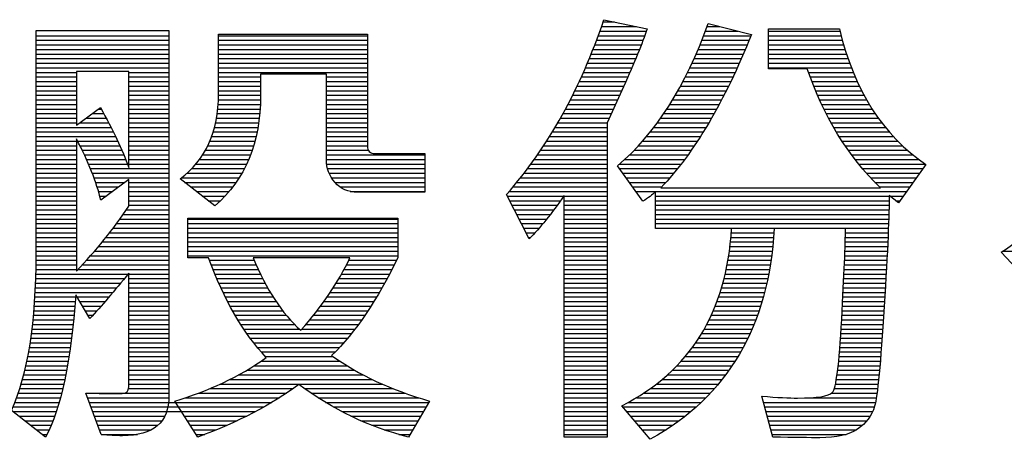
# Model space of a CAD drawing. Header units: millimetres. Extents: x 0 to 1105, y 0 to 772.
# Tile 24 of 50: x 344 to 382, y 116 to 132. Entities that reach past the tile are written whole.
import ezdxf

# ---------------------------------------------------------------- set-up
doc = ezdxf.new("R2010")
doc.units = ezdxf.units.MM
doc.header["$LTSCALE"] = 60.775
doc.layers.get('0').update_dxf_attribs({"linetype": 'CONTINUOUS'})

msp = doc.modelspace()

# ---------------------------------------------------------------- linework, layer by layer
at = {"color": 4, "linetype": 'Continuous'}
for p, q in [((366.004, 131.557), (367.356, 131.557)), ((366.065, 131.734), (366.508, 131.734)), ((366.094, 131.821), (367.769, 131.471)), ((370.083, 131.557), (370.566, 131.557)), ((370.123, 131.669), (371.787, 131.249)), ((344.184, 122.768), (344.184, 131.401)), ((344.184, 131.401), (349.308, 131.401)), ((344.184, 131.203), (349.308, 131.203)), ((349.308, 131.401), (349.308, 117.297)), ((351.224, 128.95), (351.224, 131.267)), ((351.224, 131.267), (356.968, 131.267)), ((351.224, 131.203), (356.968, 131.203)), ((356.968, 131.267), (356.968, 126.946)), ((365.877, 131.203), (367.673, 131.203)), ((365.941, 131.38), (367.737, 131.38)), ((369.949, 131.203), (371.768, 131.203)), ((370.017, 131.38), (371.267, 131.38)), ((372.446, 129.923), (372.446, 131.471)), ((372.446, 131.471), (375.183, 131.471)), ((372.446, 131.38), (375.205, 131.38)), ((372.446, 131.203), (375.25, 131.203)), ((344.184, 131.026), (349.308, 131.026)), ((344.184, 130.849), (349.308, 130.849)), ((351.224, 131.026), (356.968, 131.026)), ((351.224, 130.849), (356.968, 130.849)), ((365.744, 130.849), (367.537, 130.849)), ((365.812, 131.026), (367.606, 131.026)), ((369.808, 130.849), (371.624, 130.849)), ((369.88, 131.026), (371.697, 131.026)), ((372.446, 131.026), (375.297, 131.026)), ((372.446, 130.849), (375.347, 130.849)), ((344.184, 130.672), (349.308, 130.672)), ((344.184, 130.495), (349.308, 130.495)), ((351.224, 130.672), (356.968, 130.672)), ((351.224, 130.495), (356.968, 130.495)), ((365.605, 130.495), (367.395, 130.495)), ((365.676, 130.672), (367.466, 130.672)), ((369.658, 130.495), (371.475, 130.495)), ((369.734, 130.672), (371.55, 130.672)), ((372.446, 130.672), (375.401, 130.672)), ((372.446, 130.495), (375.457, 130.495)), ((344.184, 130.318), (349.308, 130.318)), ((344.184, 130.141), (349.308, 130.141)), ((344.184, 129.964), (349.308, 129.964)), ((351.224, 130.318), (356.968, 130.318)), ((351.224, 130.141), (356.968, 130.141)), ((351.224, 129.964), (356.968, 129.964)), ((365.383, 129.964), (367.172, 129.964)), ((365.459, 130.141), (367.247, 130.141)), ((365.533, 130.318), (367.321, 130.318)), ((369.415, 129.964), (371.241, 129.964)), ((369.498, 130.141), (371.32, 130.141)), ((369.579, 130.318), (371.398, 130.318)), ((372.446, 130.318), (375.517, 130.318)), ((372.446, 130.141), (375.58, 130.141)), ((372.446, 129.964), (375.646, 129.964)), ((344.184, 129.787), (345.735, 129.787)), ((344.184, 129.61), (345.735, 129.61)), ((347.757, 129.814), (345.735, 129.814)), ((345.735, 129.814), (345.735, 127.749)), ((347.757, 126.11), (347.757, 129.814)), ((347.757, 129.787), (349.308, 129.787)), ((347.757, 129.61), (349.308, 129.61)), ((351.224, 129.787), (356.968, 129.787)), ((351.224, 129.61), (352.845, 129.61)), ((355.384, 129.716), (352.845, 129.716)), ((352.845, 129.716), (352.845, 128.898)), ((355.384, 126.42), (355.384, 129.716)), ((355.384, 129.61), (356.968, 129.61)), ((365.226, 129.61), (367.02, 129.61)), ((365.306, 129.787), (367.096, 129.787)), ((369.24, 129.61), (371.077, 129.61)), ((369.329, 129.787), (371.16, 129.787)), ((373.943, 129.923), (372.446, 129.923)), ((373.989, 129.787), (375.717, 129.787)), ((374.053, 129.61), (375.791, 129.61)), ((344.184, 129.433), (345.735, 129.433)), ((344.184, 129.256), (345.735, 129.256)), ((347.757, 129.433), (349.308, 129.433)), ((347.757, 129.256), (349.308, 129.256)), ((351.224, 129.433), (352.845, 129.433)), ((351.224, 129.256), (352.845, 129.256)), ((355.384, 129.433), (356.968, 129.433)), ((355.384, 129.256), (356.968, 129.256)), ((365.061, 129.256), (366.864, 129.256)), ((365.145, 129.433), (366.942, 129.433)), ((366.851, 129.227), (366.219, 127.837)), ((369.053, 129.256), (370.907, 129.256)), ((369.148, 129.433), (370.993, 129.433)), ((374.119, 129.433), (375.87, 129.433)), ((374.188, 129.256), (375.953, 129.256)), ((344.184, 129.079), (345.735, 129.079)), ((344.184, 128.902), (345.735, 128.902)), ((347.757, 129.079), (349.308, 129.079)), ((347.757, 128.902), (349.308, 128.902)), ((351.224, 129.079), (352.845, 129.079)), ((351.224, 128.902), (352.845, 128.902)), ((355.384, 129.079), (356.968, 129.079)), ((355.384, 128.902), (356.968, 128.902)), ((364.889, 128.902), (366.703, 128.902)), ((364.976, 129.079), (366.784, 129.079)), ((368.852, 128.902), (370.729, 128.902)), ((368.954, 129.079), (370.819, 129.079)), ((374.26, 129.079), (376.041, 129.079)), ((374.335, 128.902), (376.134, 128.902)), ((344.184, 128.725), (345.735, 128.725)), ((344.184, 128.548), (345.735, 128.548)), ((347.757, 128.725), (349.308, 128.725)), ((347.757, 128.548), (349.308, 128.548)), ((351.211, 128.548), (352.837, 128.548)), ((351.22, 128.725), (352.843, 128.725)), ((355.384, 128.725), (356.968, 128.725)), ((355.384, 128.548), (356.968, 128.548)), ((364.707, 128.548), (366.542, 128.548)), ((364.799, 128.725), (366.623, 128.725)), ((368.638, 128.548), (370.544, 128.548)), ((368.747, 128.725), (370.638, 128.725)), ((374.413, 128.725), (376.232, 128.725)), ((374.495, 128.548), (376.336, 128.548)), ((344.184, 128.371), (345.735, 128.371)), ((344.184, 128.194), (345.735, 128.194)), ((345.735, 127.749), (346.663, 128.424)), ((346.347, 128.194), (346.791, 128.194)), ((346.59, 128.371), (346.692, 128.371)), ((347.757, 128.371), (349.308, 128.371)), ((347.757, 128.194), (349.308, 128.194)), ((351.175, 128.194), (352.814, 128.194)), ((351.196, 128.371), (352.827, 128.371)), ((355.384, 128.371), (356.968, 128.371)), ((355.384, 128.194), (356.968, 128.194)), ((364.516, 128.194), (366.381, 128.194)), ((364.613, 128.371), (366.462, 128.371)), ((368.406, 128.194), (370.35, 128.194)), ((368.524, 128.371), (370.448, 128.371)), ((374.58, 128.371), (376.446, 128.371)), ((374.668, 128.194), (376.563, 128.194)), ((344.184, 128.017), (345.735, 128.017)), ((344.184, 127.84), (345.735, 127.84)), ((345.86, 127.84), (346.981, 127.84)), ((346.103, 128.017), (346.887, 128.017)), ((347.757, 128.017), (349.308, 128.017)), ((347.757, 127.84), (349.308, 127.84)), ((351.112, 127.84), (352.772, 127.84)), ((351.147, 128.017), (352.795, 128.017)), ((355.384, 128.017), (356.968, 128.017)), ((355.384, 127.84), (356.968, 127.84)), ((364.316, 127.84), (366.22, 127.84)), ((364.418, 128.017), (366.301, 128.017)), ((366.219, 127.837), (366.219, 115.704)), ((368.156, 127.84), (370.146, 127.84)), ((368.284, 128.017), (370.249, 128.017)), ((374.761, 128.017), (376.686, 128.017)), ((374.857, 127.84), (376.818, 127.84)), ((344.184, 127.663), (347.073, 127.663)), ((344.184, 127.486), (347.162, 127.486)), ((344.184, 127.309), (347.249, 127.309)), ((347.757, 127.663), (349.308, 127.663)), ((347.757, 127.486), (349.308, 127.486)), ((347.757, 127.309), (349.308, 127.309)), ((350.961, 127.309), (352.673, 127.309)), ((351.02, 127.486), (352.711, 127.486)), ((351.07, 127.663), (352.744, 127.663)), ((355.384, 127.663), (356.968, 127.663)), ((355.384, 127.486), (356.968, 127.486)), ((355.384, 127.309), (356.968, 127.309)), ((363.997, 127.309), (366.219, 127.309)), ((364.106, 127.486), (366.219, 127.486)), ((364.212, 127.663), (366.219, 127.663)), ((367.74, 127.309), (369.82, 127.309)), ((367.885, 127.486), (369.932, 127.486)), ((368.023, 127.663), (370.04, 127.663)), ((374.957, 127.663), (376.957, 127.663)), ((375.061, 127.486), (377.106, 127.486)), ((375.17, 127.309), (377.265, 127.309)), ((344.184, 127.132), (345.735, 127.132)), ((344.184, 126.955), (345.735, 126.955)), ((345.735, 127.223), (345.735, 122.108)), ((345.782, 127.132), (347.333, 127.132)), ((345.873, 126.955), (347.414, 126.955)), ((347.757, 127.132), (349.308, 127.132)), ((347.757, 126.955), (349.308, 126.955)), ((350.811, 126.955), (352.578, 126.955)), ((350.891, 127.132), (352.629, 127.132)), ((355.384, 127.132), (356.968, 127.132)), ((355.384, 126.955), (356.968, 126.955)), ((363.77, 126.955), (366.219, 126.955)), ((363.885, 127.132), (366.219, 127.132)), ((367.428, 126.955), (369.588, 126.955)), ((367.588, 127.132), (369.706, 127.132)), ((375.284, 127.132), (377.434, 127.132)), ((375.402, 126.955), (377.616, 126.955)), ((344.184, 126.778), (345.735, 126.778)), ((344.184, 126.601), (345.735, 126.601)), ((345.96, 126.778), (347.492, 126.778)), ((346.044, 126.601), (347.567, 126.601)), ((347.757, 126.778), (349.308, 126.778)), ((347.757, 126.601), (349.308, 126.601)), ((350.613, 126.601), (352.458, 126.601)), ((350.719, 126.778), (352.522, 126.778)), ((355.384, 126.778), (357.003, 126.778)), ((355.384, 126.601), (359.179, 126.601)), ((357.263, 126.651), (359.179, 126.651)), ((359.179, 126.651), (359.179, 125.155)), ((363.531, 126.601), (366.219, 126.601)), ((363.652, 126.778), (366.219, 126.778)), ((367.084, 126.601), (369.34, 126.601)), ((367.261, 126.778), (369.466, 126.778)), ((375.525, 126.778), (377.812, 126.778)), ((375.654, 126.601), (378.024, 126.601)), ((344.184, 126.424), (345.735, 126.424)), ((344.184, 126.247), (345.735, 126.247)), ((346.126, 126.424), (347.638, 126.424)), ((346.204, 126.247), (347.707, 126.247)), ((347.757, 126.424), (349.308, 126.424)), ((347.757, 126.247), (349.308, 126.247)), ((350.354, 126.247), (352.308, 126.247)), ((350.492, 126.424), (352.387, 126.424)), ((355.384, 126.424), (359.179, 126.424)), ((355.394, 126.247), (359.179, 126.247)), ((363.28, 126.247), (366.219, 126.247)), ((363.407, 126.424), (366.219, 126.424)), ((367.593, 124.808), (366.62, 126.179)), ((366.699, 126.247), (369.076, 126.247)), ((366.897, 126.424), (369.211, 126.424)), ((375.788, 126.424), (378.253, 126.424)), ((375.928, 126.247), (378.504, 126.247)), ((378.522, 126.234), (377.464, 124.753)), ((344.184, 126.07), (345.735, 126.07)), ((344.184, 125.893), (345.735, 125.893)), ((346.278, 126.07), (349.308, 126.07)), ((346.349, 125.893), (349.308, 125.893)), ((350.013, 125.893), (352.124, 125.893)), ((350.195, 126.07), (352.221, 126.07)), ((355.428, 126.07), (359.179, 126.07)), ((355.49, 125.893), (359.179, 125.893)), ((363.014, 125.893), (366.219, 125.893)), ((363.149, 126.07), (366.219, 126.07)), ((366.698, 126.07), (368.937, 126.07)), ((366.823, 125.893), (368.793, 125.893)), ((376.074, 126.07), (378.405, 126.07)), ((376.227, 125.893), (378.278, 125.893)), ((344.184, 125.716), (345.735, 125.716)), ((344.184, 125.539), (345.735, 125.539)), ((346.416, 125.716), (349.308, 125.716)), ((346.478, 125.539), (347.604, 125.539)), ((347.757, 125.654), (346.678, 124.845)), ((347.757, 124.614), (347.757, 125.654)), ((347.757, 125.539), (349.308, 125.539)), ((351.081, 124.629), (349.743, 125.672)), ((349.801, 125.716), (352.017, 125.716)), ((349.913, 125.539), (351.9, 125.539)), ((355.584, 125.716), (359.179, 125.716)), ((355.718, 125.539), (359.179, 125.539)), ((362.734, 125.539), (366.219, 125.539)), ((362.876, 125.716), (366.219, 125.716)), ((366.949, 125.716), (368.643, 125.716)), ((367.075, 125.539), (368.486, 125.539)), ((376.387, 125.716), (378.152, 125.716)), ((376.555, 125.539), (378.025, 125.539)), ((344.184, 125.362), (345.735, 125.362)), ((344.184, 125.185), (345.735, 125.185)), ((346.536, 125.362), (347.368, 125.362)), ((346.59, 125.185), (347.132, 125.185)), ((347.757, 125.362), (349.308, 125.362)), ((347.757, 125.185), (349.308, 125.185)), ((350.14, 125.362), (351.771, 125.362)), ((350.367, 125.185), (351.629, 125.185)), ((355.909, 125.362), (359.179, 125.362)), ((356.302, 125.185), (359.179, 125.185)), ((359.179, 125.155), (356.585, 125.155)), ((363.208, 123.355), (362.335, 125.067)), ((362.438, 125.185), (366.219, 125.185)), ((362.588, 125.362), (366.219, 125.362)), ((364.564, 115.704), (364.564, 125.03)), ((367.2, 125.362), (368.322, 125.362)), ((367.326, 125.185), (377.772, 125.185)), ((368.083, 123.756), (368.083, 125.173)), ((368.287, 125.325), (376.768, 125.325)), ((376.73, 125.362), (377.899, 125.362)), ((377.464, 124.753), (377.099, 125.03)), ((344.184, 125.008), (345.735, 125.008)), ((344.184, 124.831), (345.735, 124.831)), ((344.184, 124.654), (345.735, 124.654)), ((346.638, 125.008), (346.896, 125.008)), ((347.757, 125.008), (349.308, 125.008)), ((347.757, 124.831), (349.308, 124.831)), ((347.757, 124.654), (349.308, 124.654)), ((350.595, 125.008), (351.473, 125.008)), ((350.822, 124.831), (351.3, 124.831)), ((351.049, 124.654), (351.11, 124.654)), ((362.365, 125.008), (364.549, 125.008)), ((362.455, 124.831), (364.425, 124.831)), ((362.546, 124.654), (364.297, 124.654)), ((364.564, 125.008), (366.219, 125.008)), ((364.564, 124.831), (366.219, 124.831)), ((364.564, 124.654), (366.219, 124.654)), ((368.083, 125.008), (377.099, 125.008)), ((368.083, 124.831), (377.1, 124.831)), ((368.083, 124.654), (377.098, 124.654)), ((377.128, 125.008), (377.646, 125.008)), ((377.361, 124.831), (377.519, 124.831)), ((344.184, 124.477), (345.735, 124.477)), ((344.184, 124.3), (345.735, 124.3)), ((347.541, 124.3), (349.308, 124.3)), ((347.664, 124.477), (349.308, 124.477)), ((362.636, 124.477), (364.166, 124.477)), ((362.726, 124.3), (364.031, 124.3)), ((364.564, 124.477), (366.219, 124.477)), ((364.564, 124.3), (366.219, 124.3)), ((368.083, 124.477), (377.095, 124.477)), ((368.083, 124.3), (377.09, 124.3)), ((344.184, 124.123), (345.735, 124.123)), ((344.184, 123.946), (345.735, 123.946)), ((347.286, 123.946), (349.308, 123.946)), ((347.415, 124.123), (349.308, 124.123)), ((350.038, 122.625), (350.038, 124.158)), ((350.038, 124.158), (358.136, 124.158)), ((350.038, 124.123), (358.136, 124.123)), ((350.038, 123.946), (358.136, 123.946)), ((358.136, 124.158), (358.136, 122.625)), ((362.816, 124.123), (363.892, 124.123)), ((362.907, 123.946), (363.748, 123.946)), ((364.564, 124.123), (366.219, 124.123)), ((364.564, 123.946), (366.219, 123.946)), ((368.083, 124.123), (377.085, 124.123)), ((368.083, 123.946), (377.079, 123.946)), ((344.184, 123.769), (345.735, 123.769)), ((344.184, 123.592), (345.735, 123.592)), ((347.017, 123.592), (349.308, 123.592)), ((347.153, 123.769), (349.308, 123.769)), ((350.038, 123.769), (358.136, 123.769)), ((350.038, 123.592), (358.136, 123.592)), ((362.997, 123.769), (363.597, 123.769)), ((363.087, 123.592), (363.438, 123.592)), ((364.564, 123.769), (366.219, 123.769)), ((364.564, 123.592), (366.219, 123.592)), ((368.083, 123.769), (377.073, 123.769)), ((371.023, 123.756), (368.083, 123.756)), ((371.012, 123.592), (372.653, 123.592)), ((375.414, 123.756), (372.662, 123.756)), ((375.413, 123.592), (377.065, 123.592)), ((344.184, 123.415), (345.735, 123.415)), ((344.184, 123.238), (345.735, 123.238)), ((346.734, 123.238), (349.308, 123.238)), ((346.877, 123.415), (349.308, 123.415)), ((350.038, 123.415), (358.136, 123.415)), ((350.038, 123.238), (358.136, 123.238)), ((363.177, 123.415), (363.268, 123.415)), ((364.564, 123.415), (366.219, 123.415)), ((364.564, 123.238), (366.219, 123.238)), ((370.98, 123.238), (372.626, 123.238)), ((370.997, 123.415), (372.641, 123.415)), ((375.406, 123.238), (377.05, 123.238)), ((375.411, 123.415), (377.058, 123.415)), ((344.184, 123.061), (345.735, 123.061)), ((344.184, 122.884), (345.735, 122.884)), ((346.438, 122.884), (349.308, 122.884)), ((346.588, 123.061), (349.308, 123.061)), ((350.038, 123.061), (358.136, 123.061)), ((350.038, 122.884), (358.136, 122.884)), ((364.564, 123.061), (366.219, 123.061)), ((364.564, 122.884), (366.219, 122.884)), ((370.937, 122.884), (372.59, 122.884)), ((370.96, 123.061), (372.61, 123.061)), ((375.396, 122.884), (377.033, 122.884)), ((375.401, 123.061), (377.041, 123.061)), ((382.588, 121.6), (381.423, 122.838)), ((381.492, 122.884), (384.226, 122.884)), ((344.182, 122.353), (345.735, 122.353)), ((344.183, 122.53), (345.735, 122.53)), ((344.184, 122.707), (345.735, 122.707)), ((345.965, 122.353), (349.308, 122.353)), ((346.126, 122.53), (349.308, 122.53)), ((346.284, 122.707), (349.308, 122.707)), ((350.038, 122.707), (358.136, 122.707)), ((350.841, 122.625), (350.038, 122.625)), ((350.875, 122.53), (352.598, 122.53)), ((350.942, 122.353), (352.674, 122.353)), ((356.293, 122.625), (352.559, 122.625)), ((356.16, 122.353), (358.003, 122.353)), ((356.248, 122.53), (358.09, 122.53)), ((364.564, 122.707), (366.219, 122.707)), ((364.564, 122.53), (366.219, 122.53)), ((364.564, 122.353), (366.219, 122.353)), ((370.85, 122.353), (372.518, 122.353)), ((370.882, 122.53), (372.545, 122.53)), ((370.911, 122.707), (372.569, 122.707)), ((375.375, 122.353), (377.005, 122.353)), ((375.382, 122.53), (377.015, 122.53)), ((375.389, 122.707), (377.024, 122.707)), ((344.175, 121.999), (347.726, 121.999)), ((344.179, 122.176), (345.735, 122.176)), ((345.8, 122.176), (349.308, 122.176)), ((347.757, 117.638), (347.757, 122.038)), ((347.757, 121.999), (349.308, 121.999)), ((351.011, 122.176), (352.754, 122.176)), ((351.082, 121.999), (352.837, 121.999)), ((355.97, 121.999), (357.823, 121.999)), ((356.067, 122.176), (357.914, 122.176)), ((364.564, 122.176), (366.219, 122.176)), ((364.564, 121.999), (366.219, 121.999)), ((370.775, 121.999), (372.456, 121.999)), ((370.815, 122.176), (372.488, 122.176)), ((375.36, 121.999), (376.986, 121.999)), ((375.368, 122.176), (376.995, 122.176)), ((344.163, 121.645), (347.44, 121.645)), ((344.17, 121.822), (347.584, 121.822)), ((347.757, 121.822), (349.308, 121.822)), ((347.757, 121.645), (349.308, 121.645)), ((351.156, 121.822), (352.925, 121.822)), ((351.232, 121.645), (353.017, 121.645)), ((355.762, 121.645), (357.634, 121.645)), ((355.868, 121.822), (357.73, 121.822)), ((364.564, 121.822), (366.219, 121.822)), ((364.564, 121.645), (366.219, 121.645)), ((370.686, 121.645), (372.383, 121.645)), ((370.733, 121.822), (372.421, 121.822)), ((375.343, 121.645), (376.965, 121.645)), ((375.352, 121.822), (376.976, 121.822)), ((344.147, 121.291), (347.148, 121.291)), ((344.156, 121.468), (347.295, 121.468)), ((347.757, 121.468), (349.308, 121.468)), ((347.757, 121.291), (349.308, 121.291)), ((351.312, 121.468), (353.115, 121.468)), ((351.394, 121.291), (353.217, 121.291)), ((355.535, 121.291), (357.434, 121.291)), ((355.651, 121.468), (357.535, 121.468)), ((364.564, 121.468), (366.219, 121.468)), ((364.564, 121.291), (366.219, 121.291)), ((370.581, 121.291), (372.298, 121.291)), ((370.636, 121.468), (372.342, 121.468)), ((375.326, 121.291), (376.944, 121.291)), ((375.335, 121.468), (376.955, 121.468)), ((344.126, 120.937), (345.697, 120.937)), ((344.137, 121.114), (345.711, 121.114)), ((346.261, 120.283), (345.717, 121.198)), ((345.767, 121.114), (346.999, 121.114)), ((345.872, 120.937), (346.847, 120.937)), ((347.757, 121.114), (349.308, 121.114)), ((347.757, 120.937), (349.308, 120.937)), ((351.48, 121.114), (353.326, 121.114)), ((351.569, 120.937), (353.442, 120.937)), ((355.29, 120.937), (357.221, 120.937)), ((355.415, 121.114), (357.329, 121.114)), ((364.564, 121.114), (366.219, 121.114)), ((364.564, 120.937), (366.219, 120.937)), ((370.458, 120.937), (372.199, 120.937)), ((370.522, 121.114), (372.25, 121.114)), ((375.308, 120.937), (376.923, 120.937)), ((375.317, 121.114), (376.934, 121.114)), ((344.099, 120.583), (345.667, 120.583)), ((344.114, 120.76), (345.682, 120.76)), ((345.978, 120.76), (346.693, 120.76)), ((346.083, 120.583), (346.535, 120.583)), ((347.757, 120.76), (349.308, 120.76)), ((347.757, 120.583), (349.308, 120.583)), ((351.662, 120.76), (353.565, 120.76)), ((351.759, 120.583), (353.697, 120.583)), ((355.025, 120.583), (356.995, 120.583)), ((355.16, 120.76), (357.11, 120.76)), ((364.564, 120.76), (366.219, 120.76)), ((364.564, 120.583), (366.219, 120.583)), ((370.317, 120.583), (372.087, 120.583)), ((370.39, 120.76), (372.145, 120.76)), ((375.29, 120.583), (376.901, 120.583)), ((375.299, 120.76), (376.912, 120.76)), ((344.067, 120.229), (345.633, 120.229)), ((344.084, 120.406), (345.65, 120.406)), ((346.188, 120.406), (346.375, 120.406)), ((347.757, 120.406), (349.308, 120.406)), ((347.757, 120.229), (349.308, 120.229)), ((351.86, 120.406), (353.839, 120.406)), ((351.965, 120.229), (353.992, 120.229)), ((354.741, 120.229), (356.754, 120.229)), ((354.886, 120.406), (356.877, 120.406)), ((364.564, 120.406), (366.219, 120.406)), ((364.564, 120.229), (366.219, 120.229)), ((370.154, 120.229), (371.959, 120.229)), ((370.238, 120.406), (372.025, 120.406)), ((375.27, 120.229), (376.878, 120.229)), ((375.28, 120.406), (376.889, 120.406)), ((344.005, 119.698), (345.575, 119.698)), ((344.027, 119.875), (345.595, 119.875)), ((344.048, 120.052), (345.615, 120.052)), ((347.757, 120.052), (349.308, 120.052)), ((347.757, 119.875), (349.308, 119.875)), ((347.757, 119.698), (349.308, 119.698)), ((352.076, 120.052), (354.159, 120.052)), ((352.191, 119.875), (354.342, 119.875)), ((352.312, 119.698), (356.354, 119.698)), ((354.438, 119.875), (356.493, 119.875)), ((354.592, 120.052), (356.626, 120.052)), ((364.564, 120.052), (366.219, 120.052)), ((364.564, 119.875), (366.219, 119.875)), ((364.564, 119.698), (366.219, 119.698)), ((369.865, 119.698), (371.737, 119.698)), ((369.968, 119.875), (371.815, 119.875)), ((370.064, 120.052), (371.889, 120.052)), ((375.239, 119.698), (376.842, 119.698)), ((375.25, 119.875), (376.854, 119.875)), ((375.261, 120.052), (376.866, 120.052)), ((343.954, 119.344), (345.53, 119.344)), ((343.981, 119.521), (345.553, 119.521)), ((347.757, 119.521), (349.308, 119.521)), ((347.757, 119.344), (349.308, 119.344)), ((352.439, 119.521), (356.209, 119.521)), ((352.574, 119.344), (356.058, 119.344)), ((364.564, 119.521), (366.219, 119.521)), ((364.564, 119.344), (366.219, 119.344)), ((369.638, 119.344), (371.565, 119.344)), ((369.755, 119.521), (371.653, 119.521)), ((375.215, 119.344), (376.816, 119.344)), ((375.227, 119.521), (376.829, 119.521)), ((343.895, 118.99), (345.48, 118.99)), ((343.926, 119.167), (345.505, 119.167)), ((347.757, 119.167), (349.308, 119.167)), ((347.757, 118.99), (349.308, 118.99)), ((352.715, 119.167), (355.898, 119.167)), ((352.865, 118.99), (355.73, 118.99)), ((364.564, 119.167), (366.219, 119.167)), ((364.564, 118.99), (366.219, 118.99)), ((369.378, 118.99), (371.374, 118.99)), ((369.512, 119.167), (371.472, 119.167)), ((375.187, 118.99), (376.789, 118.99)), ((375.202, 119.167), (376.803, 119.167)), ((343.827, 118.636), (345.424, 118.636)), ((343.862, 118.813), (345.452, 118.813)), ((347.757, 118.813), (349.308, 118.813)), ((347.757, 118.636), (349.308, 118.636)), ((352.873, 118.636), (355.897, 118.636)), ((353.025, 118.813), (355.637, 118.813)), ((364.564, 118.813), (366.219, 118.813)), ((364.564, 118.636), (366.219, 118.636)), ((369.081, 118.636), (371.16, 118.636)), ((369.235, 118.813), (371.27, 118.813)), ((375.155, 118.636), (376.76, 118.636)), ((375.172, 118.813), (376.775, 118.813)), ((343.748, 118.282), (345.361, 118.282)), ((343.789, 118.459), (345.393, 118.459)), ((347.757, 118.459), (349.308, 118.459)), ((347.757, 118.282), (349.308, 118.282)), ((352.308, 118.282), (356.476, 118.282)), ((352.6, 118.459), (356.176, 118.459)), ((364.564, 118.459), (366.219, 118.459)), ((364.564, 118.282), (366.219, 118.282)), ((368.74, 118.282), (370.922, 118.282)), ((368.917, 118.459), (371.044, 118.459)), ((375.116, 118.282), (376.729, 118.282)), ((375.136, 118.459), (376.745, 118.459)), ((343.657, 117.928), (345.29, 117.928)), ((343.704, 118.105), (345.327, 118.105)), ((347.757, 118.105), (349.308, 118.105)), ((347.757, 117.928), (349.308, 117.928)), ((351.658, 117.928), (357.151, 117.928)), ((351.996, 118.105), (356.8, 118.105)), ((364.564, 118.105), (366.219, 118.105)), ((364.564, 117.928), (366.219, 117.928)), ((368.347, 117.928), (370.656, 117.928)), ((368.551, 118.105), (370.792, 118.105)), ((375.065, 117.928), (376.695, 117.928)), ((375.092, 118.105), (376.713, 118.105)), ((343.553, 117.574), (345.211, 117.574)), ((343.607, 117.751), (345.252, 117.751)), ((347.752, 117.574), (349.308, 117.574)), ((347.757, 117.751), (349.308, 117.751)), ((350.889, 117.574), (354.101, 117.574)), ((351.291, 117.751), (357.535, 117.751)), ((354.543, 117.574), (357.956, 117.574)), ((364.564, 117.751), (366.219, 117.751)), ((364.564, 117.574), (366.219, 117.574)), ((367.888, 117.574), (370.358, 117.574)), ((368.126, 117.751), (370.511, 117.751)), ((374.985, 117.574), (376.655, 117.574)), ((375.031, 117.751), (376.676, 117.751)), ((343.365, 117.043), (345.072, 117.043)), ((343.432, 117.22), (345.121, 117.22)), ((343.495, 117.397), (345.168, 117.397)), ((346.696, 115.801), (346.1, 117.403)), ((346.102, 117.397), (349.308, 117.397)), ((346.168, 117.22), (349.307, 117.22)), ((346.234, 117.043), (353.284, 117.043)), ((350.421, 115.704), (349.53, 117.094)), ((349.937, 117.22), (353.572, 117.22)), ((350.442, 117.397), (353.844, 117.397)), ((354.797, 117.397), (358.423, 117.397)), ((355.065, 117.22), (358.947, 117.22)), ((355.349, 117.043), (359.335, 117.043)), ((359.364, 117.094), (358.555, 115.704)), ((364.564, 117.397), (366.219, 117.397)), ((364.564, 117.22), (366.219, 117.22)), ((364.564, 117.043), (366.219, 117.043)), ((367.036, 117.043), (369.845, 117.043)), ((367.346, 117.22), (370.026, 117.22)), ((367.629, 117.397), (370.197, 117.397)), ((372.608, 115.704), (372.188, 117.279)), ((372.251, 117.043), (376.575, 117.043)), ((374.033, 117.22), (376.607, 117.22)), ((374.88, 117.397), (376.633, 117.397)), ((344.549, 115.704), (343.232, 116.728)), ((343.283, 116.689), (344.962, 116.689)), ((343.292, 116.866), (345.019, 116.866)), ((346.3, 116.866), (352.979, 116.866)), ((346.366, 116.689), (352.655, 116.689)), ((355.652, 116.866), (359.232, 116.866)), ((355.977, 116.689), (359.129, 116.689)), ((364.564, 116.866), (366.219, 116.866)), ((364.564, 116.689), (366.219, 116.689)), ((367.885, 115.615), (366.79, 116.914)), ((366.831, 116.866), (369.653, 116.866)), ((366.98, 116.689), (369.449, 116.689)), ((372.298, 116.866), (376.531, 116.866)), ((372.345, 116.689), (376.464, 116.689)), ((343.51, 116.512), (344.902, 116.512)), ((343.738, 116.335), (344.836, 116.335)), ((346.431, 116.512), (349.147, 116.512)), ((346.497, 116.335), (349.04, 116.335)), ((349.903, 116.512), (352.311, 116.512)), ((350.016, 116.335), (351.944, 116.335)), ((356.328, 116.512), (359.026, 116.512)), ((356.712, 116.335), (358.923, 116.335)), ((364.564, 116.512), (366.219, 116.512)), ((364.564, 116.335), (366.219, 116.335)), ((367.129, 116.512), (369.232, 116.512)), ((367.279, 116.335), (369.002, 116.335)), ((372.392, 116.512), (376.373, 116.512)), ((372.439, 116.335), (376.248, 116.335)), ((343.965, 116.158), (344.764, 116.158)), ((344.192, 115.981), (344.687, 115.981)), ((346.563, 116.158), (348.879, 116.158)), ((346.629, 115.981), (348.625, 115.981)), ((350.13, 116.158), (351.554, 116.158)), ((350.243, 115.981), (351.137, 115.981)), ((357.137, 116.158), (358.82, 116.158)), ((357.619, 115.981), (358.717, 115.981)), ((364.564, 116.158), (366.219, 116.158)), ((364.564, 115.981), (366.219, 115.981)), ((367.428, 116.158), (368.755, 116.158)), ((367.577, 115.981), (368.492, 115.981)), ((372.487, 116.158), (376.079, 116.158)), ((372.534, 115.981), (375.845, 115.981)), ((344.42, 115.804), (344.601, 115.804)), ((346.695, 115.804), (348.097, 115.804)), ((350.357, 115.804), (350.69, 115.804)), ((358.182, 115.804), (358.614, 115.804)), ((364.564, 115.804), (366.219, 115.804)), ((366.219, 115.704), (364.564, 115.704)), ((372.581, 115.804), (375.444, 115.804))]:
    msp.add_line(p, q, dxfattribs=at)
for points in [[(362.335, 125.067), (363.944, 126.9), (365.197, 129.154), (366.094, 131.821)], [(366.62, 126.179), (368.089, 127.42), (369.254, 129.251), (370.123, 131.669)], [(367.769, 131.471), (367.575, 130.914), (367.268, 130.166), (366.851, 129.227)], [(371.787, 131.249), (370.755, 128.661), (369.588, 126.684), (368.287, 125.325)], [(375.183, 131.471), (375.746, 129.096), (376.859, 127.351), (378.522, 126.234)], [(376.768, 125.325), (375.503, 126.56), (374.563, 128.093), (373.943, 129.923)], [(349.743, 125.672), (350.728, 126.408), (351.224, 127.502), (351.224, 128.95)], [(352.845, 128.898), (352.845, 127.073), (352.255, 125.651), (351.081, 124.629)], [(346.663, 128.424), (347.143, 127.575), (347.508, 126.803), (347.757, 126.11)], [(381.423, 122.838), (383.601, 124.313), (385.362, 126.174), (386.696, 128.424)], [(346.678, 124.845), (346.52, 125.538), (346.203, 126.332), (345.735, 127.223)], [(356.968, 126.946), (356.968, 126.752), (357.066, 126.651), (357.263, 126.651)], [(355.718, 125.538), (355.493, 125.794), (355.384, 126.089), (355.384, 126.42)], [(356.585, 125.155), (356.229, 125.155), (355.94, 125.283), (355.718, 125.538)], [(364.564, 125.03), (364.075, 124.325), (363.625, 123.765), (363.208, 123.355)], [(368.083, 125.173), (367.97, 125.061), (367.806, 124.939), (367.593, 124.808)], [(377.099, 125.03), (377.108, 124.358), (377.047, 122.929), (376.911, 120.743)], [(345.735, 122.108), (346.489, 122.898), (347.164, 123.732), (347.757, 124.614)], [(366.79, 116.914), (369.414, 118.24), (370.826, 120.52), (371.023, 123.756)], [(372.662, 123.756), (372.471, 120.004), (370.881, 117.288), (367.885, 115.615)], [(343.232, 116.728), (343.868, 118.136), (344.184, 120.149), (344.184, 122.768)], [(353.066, 118.769), (352.17, 119.718), (351.428, 121.004), (350.841, 122.625)], [(352.559, 122.625), (353.057, 121.409), (353.668, 120.475), (354.395, 119.827)], [(354.395, 119.827), (355.213, 120.743), (355.846, 121.676), (356.293, 122.625)], [(358.136, 122.625), (357.363, 121.01), (356.515, 119.751), (355.587, 118.848)], [(347.757, 122.038), (347.198, 121.336), (346.699, 120.751), (346.261, 120.283)], [(345.717, 121.198), (345.531, 118.647), (345.145, 116.813), (344.549, 115.704)], [(376.911, 120.743), (376.773, 118.553), (376.652, 117.27), (376.54, 116.896)], [(349.53, 117.094), (350.843, 117.479), (352.02, 118.036), (353.066, 118.769)], [(355.587, 118.848), (356.628, 118.106), (357.886, 117.519), (359.364, 117.094)], [(354.322, 117.735), (353.271, 116.951), (351.972, 116.272), (350.421, 115.704)], [(358.555, 115.704), (357.041, 116.084), (355.63, 116.759), (354.322, 117.735)], [(376.54, 116.896), (376.43, 116.522), (376.211, 116.227), (375.883, 116.005)]]:
    msp.add_open_spline(points, degree=3, dxfattribs=at)
for points, knots in [([(374.909, 117.422), (375.056, 117.565), (375.177, 118.507), (375.271, 120.247), (375.271, 120.247), (375.366, 121.986), (375.414, 123.157), (375.414, 123.756)], [0.34482759, 0.34482759, 0.34482759, 0.34482759, 0.37931034, 0.37931034, 0.37931034, 0.37931035, 0.4137931, 0.4137931, 0.4137931, 0.4137931]), ([(346.1, 117.403), (346.319, 117.391), (346.787, 117.388), (347.499, 117.388), (347.499, 117.388), (347.672, 117.388), (347.757, 117.47), (347.757, 117.638)], [0.2142857, 0.2142857, 0.2142857, 0.2142857, 0.2857143, 0.2857143, 0.2857143, 0.2857143, 0.3571429, 0.3571429, 0.3571429, 0.3571429]), ([(372.188, 117.279), (372.79, 117.233), (373.249, 117.209), (373.568, 117.209), (373.568, 117.209), (374.32, 117.209), (374.764, 117.279), (374.909, 117.422)], [0.27586207, 0.27586207, 0.27586207, 0.27586207, 0.31034483, 0.31034483, 0.31034483, 0.31034484, 0.34482759, 0.34482759, 0.34482759, 0.34482759]), ([(349.308, 117.297), (349.308, 116.269), (348.709, 115.755), (347.517, 115.755), (347.517, 115.755), (347.255, 115.755), (346.982, 115.771), (346.696, 115.801)], [0, 0, 0, 0, 0.0714286, 0.0714286, 0.0714286, 0.0714286, 0.1428571, 0.1428571, 0.1428571, 0.1428571]), ([(375.883, 116.005), (375.551, 115.786), (375.068, 115.676), (374.426, 115.676), (374.426, 115.676), (374.058, 115.676), (373.45, 115.686), (372.608, 115.704)], [0.17241379, 0.17241379, 0.17241379, 0.17241379, 0.20689655, 0.20689655, 0.20689655, 0.20689656, 0.24137931, 0.24137931, 0.24137931, 0.24137931])]:
    msp.add_open_spline(points, degree=3, knots=knots, dxfattribs=at)

doc.saveas('drawing.dxf')
